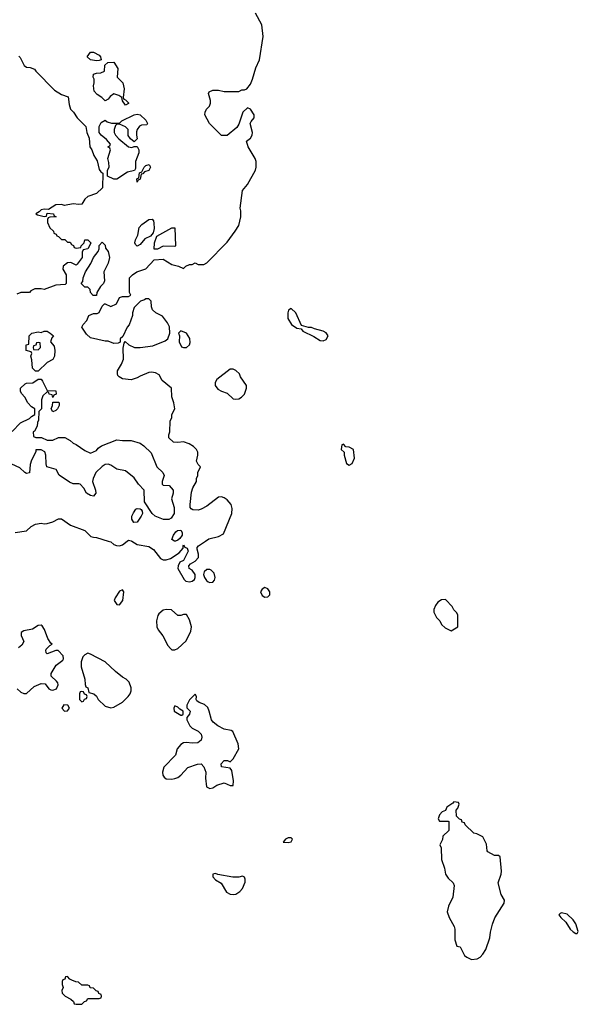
# Model space of a CAD drawing. Header units: inches. Extents: x 1861287 to 2052918, y 204622 to 437896.
# Tile 125 of 215: x 1976502 to 1980346, y 296814 to 303585. Entities that reach past the tile are written whole.
import ezdxf

# ---------------------------------------------------------------- set-up
doc = ezdxf.new("R2010")
doc.units = ezdxf.units.IN
doc.header["$MEASUREMENT"] = 0
for name, color, linetype in [('B9279', 7, 'Continuous'), ('B9289', 7, 'Continuous'), ('B9370', 7, 'Continuous')]:
    doc.layers.add(name, color=color, linetype=linetype)

msp = doc.modelspace()

# ---------------------------------------------------------------- linework, layer by layer
at = {"layer": 'B9279', "color": 5, "elevation": 140}
for points in [[(1977110.6, 300000), (1977130, 299994), (1977150, 299976.3), (1977168.1, 299968.1), (1977190, 299966), (1977210, 299972.7), (1977242, 300000)], [(1977273.1, 300000), (1977310, 299976.3), (1977390, 299961.3), (1977422.5, 299942.5), (1977470, 299878.8), (1977490, 299870.7), (1977510, 299870.7), (1977540.2, 299879.8), (1977600.4, 299919.6), (1977626, 299950), (1977626, 299970), (1977630, 299974), (1977638, 299958), (1977654, 299950), (1977662, 299930), (1977630, 299866), (1977604.7, 299855.3), (1977592, 299830), (1977591.3, 299810), (1977634.4, 299734.4), (1977644.7, 299724.7), (1977670, 299718.8), (1977690, 299722.8), (1977704.1, 299735.9), (1977709.4, 299750), (1977709.3, 299770), (1977690, 299799), (1977668.7, 299810), (1977666, 299830), (1977676.4, 299843.6), (1977710, 299862), (1977732.9, 299887.1), (1977733.2, 299910), (1977723.1, 299943.1), (1977724, 299956), (1977733.2, 299966.8), (1977781.2, 300000)], [(1977575, 300000), (1977570, 299998), (1977566.5, 300000)], [(1976484.1, 298984.1), (1976510, 298961), (1976530, 298951), (1976550, 298951), (1976601, 298999), (1976650, 299021), (1976677.3, 299017.3), (1976703.4, 298983.4), (1976716.7, 298976.7), (1976730, 298974.4), (1976755.8, 298984.2), (1976767.3, 299010), (1976763.6, 299023.6), (1976756.1, 299036.1), (1976719, 299070), (1976719.3, 299090), (1976753.1, 299146.9), (1976799.1, 299180.9), (1976803.6, 299190), (1976800.7, 299210), (1976766.3, 299246.3), (1976750, 299247), (1976690, 299225.2), (1976684, 299230), (1976681.2, 299250), (1976684.5, 299255.5), (1976710, 299282), (1976726, 299290), (1976716.4, 299296.4), (1976695.3, 299330), (1976672.5, 299392.5), (1976657.2, 299417.2), (1976650, 299422), (1976630, 299419), (1976590, 299394), (1976530, 299382), (1976512, 299370), (1976512, 299350), (1976531.3, 299310), (1976517.1, 299282.9), (1976494.4, 299265.6)]]:
    msp.add_lwpolyline(points, dxfattribs=at)
for points in [[(1977810, 299805.1), (1977790, 299804.5), (1977772.3, 299787.7), (1977767.7, 299770), (1977774.4, 299750), (1977788.2, 299728.2), (1977799.9, 299719.9), (1977810, 299715.5), (1977830, 299718), (1977842, 299730), (1977848, 299750), (1977839.2, 299779.2), (1977820.1, 299800.1)], [(1977210, 299664), (1977190, 299654), (1977158.4, 299610), (1977152.7, 299590), (1977170, 299563), (1977190, 299562), (1977211.8, 299590), (1977219.3, 299650)], [(1978190, 299679.6), (1978170, 299669.3), (1978159.5, 299650), (1978170, 299626), (1978190, 299614.4), (1978210, 299615.5), (1978222.9, 299630), (1978223.6, 299650), (1978210, 299671.8)], [(1979430, 299598), (1979403.6, 299596.4), (1979379.6, 299580.4), (1979363.6, 299556.4), (1979352, 299530), (1979352, 299510), (1979370, 299474), (1979394, 299450), (1979405.4, 299425.4), (1979430, 299402), (1979470, 299382), (1979518, 299410), (1979518, 299490), (1979510, 299506), (1979490, 299526), (1979478, 299550), (1979434.6, 299594.6)], [(1977510, 299529.3), (1977490, 299525.2), (1977460.5, 299499.5), (1977453.2, 299486.8), (1977444, 299450), (1977446, 299410), (1977454.8, 299390), (1977488.1, 299348.1), (1977522.5, 299282.5), (1977539.8, 299259.8), (1977550, 299251), (1977570, 299250.8), (1977590, 299261), (1977646.8, 299313.2), (1977680.1, 299379.9), (1977684.5, 299410), (1977670, 299458), (1977650, 299494), (1977630, 299495.3), (1977610, 299488), (1977590, 299488.7), (1977545.6, 299525.6)], [(1976970, 299228), (1976950, 299218), (1976936.9, 299203.1), (1976924.7, 299170), (1976925.4, 299134.6), (1976951.3, 299050), (1976952.7, 299012.7), (1976958, 298998), (1976972, 298990), (1976978, 298958), (1977012, 298950), (1977030, 298932), (1977042, 298910), (1977090, 298864.7), (1977130, 298852), (1977150, 298858), (1977210, 298891.3), (1977248.7, 298930), (1977262, 298950), (1977268.7, 298970), (1977268.7, 298990), (1977255.3, 299030), (1977235.3, 299050), (1977210, 299064), (1977162, 299102), (1977090, 299169), (1976990, 299222)], [(1976930, 298966), (1976918, 298962), (1976914, 298950), (1976914, 298910), (1976930, 298894), (1976942, 298898), (1976947.3, 298912.7), (1976962, 298918), (1976966, 298930), (1976962, 298942), (1976947.3, 298947.3), (1976942, 298962)], [(1977710, 298946), (1977670, 298908), (1977651.3, 298870), (1977652, 298852), (1977674, 298830), (1977671.3, 298808.7), (1977652.7, 298787.3), (1977652, 298770), (1977672, 298730), (1977690, 298712), (1977730, 298692), (1977750, 298671.3), (1977756, 298650), (1977751.3, 298630), (1977727.7, 298612.3), (1977690, 298609.6), (1977650, 298615.1), (1977630, 298611.8), (1977610, 298599.6), (1977586.4, 298570), (1977573.4, 298526.6), (1977494.6, 298445.4), (1977484.9, 298410), (1977487.7, 298390), (1977495.9, 298375.9), (1977510, 298364), (1977550, 298361.6), (1977570, 298366), (1977590, 298373), (1977611.3, 298388.7), (1977658, 298442), (1977726.4, 298466.4), (1977750, 298466.8), (1977768.2, 298448.2), (1977783, 298410), (1977779.5, 298370), (1977788.4, 298310), (1977810, 298298), (1977830, 298302), (1977858.6, 298321.4), (1977910, 298337.6), (1977950, 298319.1), (1977970, 298318), (1977973, 298350), (1977961.2, 298421.2), (1977950, 298438), (1977890, 298448), (1977888.4, 298468.4), (1977910, 298491), (1977931.1, 298491.1), (1977950, 298482), (1977970, 298502), (1978009.3, 298570), (1978006.3, 298606.3), (1977969.1, 298689.1), (1977957.2, 298697.2), (1977910, 298707), (1977865.2, 298730), (1977833.1, 298753.1), (1977820.9, 298770), (1977807, 298830), (1977795.9, 298855.9), (1977774.8, 298874.8), (1977738, 298890), (1977722, 298902), (1977715.3, 298910), (1977718, 298930)], [(1976806.4, 298873.6), (1976791, 298850), (1976810, 298831), (1976830, 298831.3), (1976844, 298850), (1976834, 298870)], [(1977570, 298866), (1977562, 298850), (1977564.7, 298830), (1977610, 298802), (1977618, 298802), (1977626, 298810), (1977626, 298830), (1977603.1, 298843.1), (1977590, 298858)], [(1979490, 298206), (1979483.6, 298196.4), (1979442, 298170), (1979432.7, 298147.3), (1979410, 298138), (1979390, 298118), (1979382, 298090), (1979390, 298074), (1979450, 298074), (1979454, 298070), (1979454, 298010), (1979414, 297970), (1979411.6, 297948.4), (1979394, 297910), (1979402, 297890), (1979404.7, 297810), (1979424.7, 297750), (1979431.3, 297710), (1979450, 297682), (1979484.7, 297650), (1979491, 297630), (1979482.8, 297550), (1979453, 297490), (1979443.8, 297450), (1979456.3, 297410), (1979491, 297350), (1979496, 297330), (1979496.9, 297256.9), (1979510, 297214), (1979534, 297210), (1979562, 297150), (1979578, 297138), (1979610, 297122.8), (1979650, 297126), (1979670, 297138), (1979690, 297158), (1979709, 297190), (1979736, 297270), (1979741.2, 297310), (1979755.5, 297364.5), (1979772.1, 297407.9), (1979835.3, 297510), (1979838, 297530), (1979815.3, 297570), (1979794, 297650), (1979815.3, 297710), (1979818, 297730), (1979807.3, 297827.3), (1979796.4, 297836.4), (1979770, 297838), (1979723.1, 297863.1), (1979718, 297870), (1979714.6, 297914.6), (1979690, 297966), (1979647.3, 297987.3), (1979626, 297990), (1979567.3, 298047.3), (1979562, 298062), (1979547.3, 298067.3), (1979542, 298082), (1979527.3, 298087.3), (1979507.3, 298107.3), (1979506, 298150), (1979516.4, 298163.6), (1979526, 298190), (1979522, 298202)], [(1978370, 297959), (1978350, 297959), (1978332, 297950), (1978314, 297930), (1978350, 297927.3), (1978370, 297932), (1978379, 297950)], [(1977850, 297713.3), (1977832, 297710), (1977831, 297690), (1977850, 297671), (1977887.5, 297647.5), (1977926.2, 297586.2), (1977950, 297570.8), (1977970, 297568.2), (1977990, 297570.8), (1978017.2, 297590), (1978036, 297610), (1978053.2, 297653.2), (1978054, 297674), (1978048.7, 297688.7), (1978035.3, 297695.3), (1978010.8, 297689.2), (1977969.4, 297689.4), (1977866.6, 297706.6)], [(1976830, 297006), (1976818, 297002), (1976812.7, 296987.3), (1976798, 296982), (1976794, 296970), (1976794, 296950), (1976802, 296930), (1976792, 296910), (1976794, 296890), (1976814, 296870), (1976854, 296850), (1976872.7, 296832.7), (1976878, 296818), (1976890, 296814), (1976930, 296814), (1976947.3, 296832.7), (1976962, 296838), (1976970, 296854), (1977050, 296854), (1977062, 296858), (1977066, 296870), (1977062, 296882), (1977047.3, 296887.3), (1977042, 296902), (1977027.3, 296907.3), (1977010, 296926), (1976987.3, 296927.3), (1976982, 296942), (1976970, 296946), (1976930, 296946), (1976907.3, 296967.3), (1976888.4, 296968.4), (1976860.4, 296980.4), (1976847.3, 296987.3)]]:
    msp.add_lwpolyline(points, close=True, dxfattribs=at)
at = {"layer": 'B9289', "color": 5, "elevation": 140}
msp.add_lwpolyline([(1980230, 297442), (1980221, 297439), (1980212, 297430), (1980224.7, 297410), (1980259.8, 297379.8), (1980290, 297331.3), (1980310, 297311.3), (1980330, 297302), (1980338, 297302), (1980346, 297314), (1980330, 297368), (1980310, 297395.3), (1980270, 297434)], close=True, dxfattribs=at)
at = {"layer": 'B9370', "color": 5, "elevation": 140}
for points in [[(1977781.2, 300000), (1977804.1, 300015.9), (1977870, 300031), (1977904, 300050), (1977961.3, 300190), (1977963.6, 300223.6), (1977958, 300250), (1977930, 300284), (1977910, 300297.2), (1977890, 300302.7), (1977870, 300301.2), (1977790, 300239.3), (1977750, 300218), (1977730, 300212.7), (1977694, 300214), (1977682, 300222), (1977675.3, 300230), (1977674, 300250), (1977684.7, 300335.3), (1977693.6, 300366.4), (1977718, 300410), (1977718, 300430), (1977728, 300450), (1977728.9, 300471.1), (1977746, 300510), (1977730, 300526), (1977718, 300550), (1977728, 300590), (1977728, 300610), (1977718, 300630), (1977698, 300650), (1977668.9, 300668.9), (1977630, 300682), (1977590, 300678), (1977560.4, 300680.4), (1977528.4, 300708.4), (1977528.7, 300730), (1977535.3, 300750), (1977536.4, 300823.6), (1977548, 300850), (1977548.7, 300870), (1977568.7, 300910), (1977562, 300950), (1977548.4, 300991.6), (1977546, 301050), (1977483.1, 301103.1), (1977462, 301142), (1977436.4, 301156.4), (1977410, 301162), (1977390, 301159), (1977330, 301134), (1977310, 301121.2), (1977269.1, 301109.1), (1977210, 301115.3), (1977186, 301130), (1977178, 301138), (1977175.3, 301150), (1977175.3, 301170), (1977203.1, 301216.9), (1977215.3, 301250), (1977214.6, 301325.4), (1977220.4, 301359.6), (1977227.3, 301372.7), (1977254, 301350), (1977291.6, 301331.6), (1977331.3, 301331.3), (1977418.6, 301341.4), (1977503.7, 301376.3), (1977522, 301390), (1977535.3, 301430), (1977532.9, 301472.9), (1977519.5, 301499.5), (1977485.2, 301545.2), (1977438, 301570), (1977415.3, 301590), (1977408, 301610), (1977406, 301650), (1977390, 301666), (1977370, 301666), (1977362, 301658), (1977334, 301650), (1977290, 301606), (1977278, 301570), (1977278, 301550), (1977254.4, 301485.6), (1977242, 301470), (1977212.7, 301407.3), (1977194, 301390), (1977192.7, 301367.3), (1977179.6, 301360.4), (1977150, 301358), (1977110, 301375.3), (1977090, 301375.3), (1976990, 301398), (1976962, 301422), (1976928.9, 301471.1), (1976938, 301490), (1976963.1, 301516.9), (1976978, 301550), (1977010, 301564.7), (1977034.6, 301565.4), (1977048.4, 301571.6), (1977070, 301614), (1977086, 301630), (1977090, 301632), (1977130, 301612), (1977168.4, 301631.6), (1977190, 301674), (1977210, 301682), (1977250, 301682), (1977266, 301690), (1977258, 301710), (1977258, 301810), (1977278, 301830), (1977309.1, 301850.9), (1977370, 301872), (1977427.3, 301932.7), (1977490, 301938), (1977550, 301901), (1977594, 301890), (1977630, 301874), (1977646, 301890), (1977670, 301902), (1977690, 301902), (1977710, 301912), (1977730, 301902), (1977770, 301902), (1977790, 301912), (1977930, 302056), (1977985.2, 302130), (1978009, 302170), (1978024, 302230), (1978024, 302270), (1978019, 302290), (1978035.3, 302410), (1978070, 302452), (1978124, 302550), (1978128.7, 302570), (1978128.7, 302610), (1978122, 302630), (1978075.3, 302710), (1978062, 302750), (1978090, 302770.8), (1978102, 302790), (1978103, 302810), (1978089, 302870), (1978094.8, 302885.2), (1978115.1, 302910), (1978114.5, 302930), (1978090, 302969), (1978070, 302978), (1978038, 302950), (1978010, 302866), (1977996.9, 302843.1), (1977930, 302788.7), (1977890, 302788.7), (1977808, 302870), (1977775.3, 302930), (1977778, 302950), (1977788, 302970), (1977808.9, 302991.1), (1977814, 303010), (1977814, 303030), (1977802, 303078), (1977806, 303090), (1977830, 303101), (1977870, 303101), (1977910, 303091), (1978010, 303092), (1978030, 303102), (1978050, 303102), (1978066, 303110), (1978090, 303142), (1978104.7, 303175.3), (1978126.3, 303253.7), (1978153.2, 303310), (1978177.2, 303470), (1978169, 303550), (1978124, 303630)], [(1976495.3, 303335.3), (1976505.4, 303325.4), (1976532, 303270), (1976550, 303258), (1976575.3, 303255.3), (1976604.7, 303244.7), (1976612, 303230), (1976741.1, 303101.1), (1976790, 303070.8), (1976834.8, 303054.8), (1976842, 303002), (1976852, 302970), (1976872, 302950), (1976898, 302910), (1976958, 302850), (1976964.7, 302810), (1976981, 302770), (1976984.7, 302710), (1976998, 302690), (1977011.3, 302650), (1977034.4, 302614.4), (1977050, 302554), (1977059.6, 302539.6), (1977074, 302530), (1977070.9, 302429.1), (1977030, 302388.7), (1976970, 302368.7), (1976951.3, 302350), (1976930, 302315.3), (1976910, 302313.2), (1976870, 302318), (1976810, 302308), (1976790, 302313.2), (1976750, 302312.3), (1976699.6, 302280.4), (1976670, 302282), (1976650, 302278), (1976636.9, 302263.1), (1976614, 302250), (1976623.6, 302243.6), (1976670, 302232), (1976686, 302234), (1976690, 302254), (1976734, 302250), (1976738, 302238), (1976754, 302230), (1976710, 302226), (1976698, 302222), (1976694, 302210), (1976694, 302190), (1976710, 302154), (1976734, 302130), (1976738, 302118), (1976754, 302110), (1976758, 302098), (1976770, 302094), (1976790, 302074), (1976812.7, 302072.7), (1976830, 302054), (1976850, 302054), (1976858, 302038), (1976872.7, 302032.7), (1976878, 302018), (1976890, 302014), (1976922, 302018), (1976926, 302030), (1976946, 302050), (1976950, 302072), (1976972, 302072), (1976991.6, 302051.6), (1976991.6, 302048.4), (1976971.1, 302008.9), (1976938, 302002), (1976932.7, 301987.3), (1976931.3, 301950), (1976896.9, 301903.1), (1976890, 301898), (1976854.6, 301914.6), (1976830, 301914), (1976802, 301890), (1976798, 301870), (1976822, 301830), (1976822, 301770), (1976815.3, 301764.7), (1976750, 301759), (1976670, 301729), (1976650, 301735.3), (1976605.4, 301734.6), (1976579.6, 301720.4), (1976570, 301708), (1976510, 301708.7), (1976482.8, 301697.2)], [(1976450, 300754), (1976507.3, 300812.7), (1976570, 300842), (1976583.1, 300856.9), (1976606, 300870), (1976606, 300910), (1976583.1, 300923.1), (1976558, 300950), (1976538, 300990), (1976514.6, 301014.6), (1976508, 301030), (1976508, 301050), (1976539, 301081), (1976550, 301086), (1976592.7, 301087.3), (1976630, 301112), (1976650, 301112), (1976659.8, 301099.8), (1976690, 301034), (1976750, 301032), (1976752, 301010), (1976738, 301002), (1976730, 300986), (1976726, 301006), (1976706, 301010), (1976702, 301022), (1976690, 301026), (1976662, 300998), (1976651.3, 300970), (1976651.6, 300908.4), (1976634, 300890), (1976632, 300830), (1976624.7, 300815.3), (1976622, 300790), (1976603.6, 300756.4), (1976594, 300750), (1976598, 300718), (1976612.7, 300712.7), (1976651.6, 300711.6), (1976690, 300694), (1976730, 300694), (1976770, 300712), (1976811.6, 300711.6), (1976850, 300692), (1976870, 300672), (1976890, 300664.7), (1976950, 300622), (1976990, 300604.7), (1977030, 300622), (1977042, 300638), (1977064.7, 300655.3), (1977170, 300696), (1977210, 300691), (1977270, 300691.3), (1977330, 300672), (1977355.3, 300655.3), (1977407.1, 300607.1), (1977446, 300510), (1977486, 300470), (1977496, 300450), (1977482, 300410), (1977482, 300390), (1977490, 300384.7), (1977530, 300382), (1977558, 300350), (1977558, 300330), (1977546, 300290), (1977564.7, 300230), (1977564.7, 300190), (1977543.6, 300156.4), (1977527.3, 300147.3), (1977492.7, 300147.3), (1977435.3, 300170), (1977414, 300190), (1977362, 300270), (1977358, 300350), (1977319, 300390), (1977290, 300435.3), (1977230, 300482), (1977170, 300494), (1977130, 300521.2), (1977110, 300529), (1977090, 300525.2), (1977070, 300513.2), (1977024.9, 300470), (1977007.7, 300430), (1977004, 300410), (1977024, 300350), (1977026, 300330), (1977010, 300309.2), (1976990, 300314), (1976962, 300330), (1976943.1, 300363.1), (1976918, 300390), (1976910, 300394), (1976870, 300394), (1976844.1, 300404.1), (1976773.2, 300453.2), (1976752.1, 300492.1), (1976689.3, 300509.3), (1976684, 300530), (1976682, 300590), (1976674, 300614), (1976650, 300628), (1976614, 300626), (1976614, 300614), (1976584, 300556), (1976573.7, 300526.3), (1976570, 300468.7), (1976550, 300464), (1976538, 300470), (1976504, 300504), (1976449.1, 300529.1)], [(1976470, 300059.5), (1976549.6, 300070.4), (1976580.1, 300099.9), (1976610, 300116.3), (1976650, 300122.8), (1976670, 300118.8), (1976690, 300121), (1976730, 300133), (1976770, 300152.7), (1976790, 300152.7), (1976851, 300110), (1976950, 300072.4), (1976992, 300032), (1977010, 300025.5), (1977030, 300024.9), (1977110.6, 300000)], [(1977566.5, 300000), (1977549, 300010), (1977560.2, 300039.8), (1977576.4, 300063.6), (1977588.4, 300071.6), (1977610, 300074), (1977619.6, 300059.6), (1977619.6, 300040.4), (1977603.6, 300016.4), (1977590, 300006), (1977575, 300000)], [(1977242, 300000), (1977250, 300006.8), (1977270, 300002), (1977273.1, 300000)]]:
    msp.add_lwpolyline(points, dxfattribs=at)
for points in [[(1977030, 303301.2), (1976988.9, 303308.9), (1976966, 303330), (1976990, 303362), (1977010, 303362), (1977050, 303342), (1977058, 303330), (1977062, 303310), (1977050, 303304)], [(1977230, 302998), (1977210, 303026), (1977206, 303050), (1977184, 303064), (1977150, 303075.3), (1977123.5, 303056.5), (1977110, 303038), (1977090, 303028), (1977068, 303050), (1977035.3, 303070), (1977013.6, 303093.6), (1977009, 303130), (1977015.3, 303150), (1977015.3, 303175.3), (1977008.7, 303190), (1977008.9, 303211.1), (1977030, 303218), (1977060.4, 303219.6), (1977086, 303230), (1977088, 303272), (1977108.4, 303291.6), (1977150, 303292), (1977178, 303250), (1977172, 303190), (1977211.3, 303150), (1977221, 303110), (1977214, 303050), (1977218, 303038), (1977230, 303034), (1977250, 303014), (1977250, 303008)], [(1977290, 302746), (1977265.6, 302765.6), (1977249, 302789), (1977248, 302830), (1977230, 302848), (1977190, 302866), (1977170, 302866), (1977162, 302858), (1977152, 302830), (1977152, 302810), (1977162, 302790), (1977184.7, 302764.7), (1977250, 302711.3), (1977274, 302706), (1977290, 302714), (1977310, 302714), (1977322, 302690), (1977322, 302670), (1977298.8, 302610), (1977298, 302562), (1977292.7, 302547.3), (1977242.8, 302537.2), (1977170, 302488), (1977150, 302488), (1977106, 302510), (1977106, 302550), (1977118, 302570), (1977116.4, 302603.6), (1977108.7, 302630), (1977126, 302690), (1977122, 302702), (1977108, 302710), (1977122, 302718), (1977126, 302730), (1977100.4, 302760.4), (1977062, 302790), (1977048, 302810), (1977048, 302850), (1977063.1, 302876.9), (1977090, 302894), (1977103.6, 302883.6), (1977132.7, 302872.7), (1977190, 302874), (1977206, 302890), (1977290, 302931), (1977310, 302936), (1977330, 302931), (1977370, 302894), (1977382, 302870), (1977376.9, 302863.1), (1977339.6, 302860.4), (1977326.4, 302853.6), (1977311, 302830), (1977306.4, 302813.6), (1977304.7, 302790), (1977310, 302766)], [(1977310, 302468), (1977308.4, 302491.6), (1977322, 302498), (1977327.3, 302532.7), (1977342, 302538), (1977358, 302570), (1977370, 302582), (1977394, 302590), (1977402, 302570), (1977390, 302548), (1977362, 302538), (1977350, 302526), (1977338, 302522), (1977331.6, 302488.4), (1977318, 302482)], [(1977310, 302028.7), (1977298, 302038), (1977295.3, 302050), (1977299, 302070), (1977316, 302104), (1977323.7, 302156.3), (1977343.2, 302176.8), (1977390, 302212), (1977412.7, 302212.7), (1977422, 302202), (1977425.4, 302185.4), (1977426.8, 302150), (1977419.8, 302120.2), (1977402.8, 302097.2), (1977363, 302077), (1977330, 302038)], [(1977570, 302026), (1977490, 302028), (1977450, 302006), (1977428, 302008), (1977428.7, 302050), (1977444.7, 302095.3), (1977550, 302154), (1977570, 302154), (1977574, 302030)], [(1977007.3, 301687.3), (1976988.4, 301708.4), (1976986, 301730), (1976970, 301746), (1976950, 301746), (1976926, 301770), (1976936.4, 301783.6), (1976938, 301810), (1976954, 301850), (1976991.8, 301908.2), (1977009.4, 301950.6), (1977042, 301990), (1977048.7, 302010), (1977048.4, 302031.6), (1977070, 302054), (1977090, 302034), (1977092.7, 302012.7), (1977112, 301990), (1977121, 301950), (1977111.3, 301910), (1977081, 301850), (1977084.7, 301790), (1977078, 301770), (1977058, 301750), (1977032, 301710), (1977030, 301688)], [(1978370, 301598), (1978351.6, 301588.4), (1978346.8, 301570), (1978347.3, 301530), (1978371.3, 301490), (1978410, 301464.7), (1978438, 301458), (1978450, 301442), (1978526.8, 301406.8), (1978570, 301378), (1978590, 301376), (1978610, 301386), (1978624, 301410), (1978610, 301432.7), (1978590, 301444), (1978530, 301458), (1978510, 301468), (1978490, 301468), (1978442, 301482), (1978402, 301570)], [(1977610, 301446), (1977594, 301430), (1977602, 301410), (1977598.8, 301370), (1977616.3, 301336.3), (1977630, 301330.6), (1977650, 301330.6), (1977669.4, 301350), (1977675.1, 301364.9), (1977673.6, 301393.6), (1977650, 301428.7)], [(1976630, 301168), (1976610, 301168.7), (1976590, 301188), (1976585.2, 301245.2), (1976578, 301270), (1976586, 301290), (1976582, 301302), (1976546, 301310), (1976546, 301350), (1976566, 301354), (1976568.4, 301411.6), (1976586, 301430), (1976630, 301438), (1976650, 301434), (1976670, 301442), (1976690, 301442), (1976712, 301430), (1976734, 301410), (1976723.6, 301396.4), (1976714, 301370), (1976739.6, 301339.6), (1976744.7, 301310), (1976741, 301270), (1976730, 301248), (1976690, 301228)], [(1976630, 301366), (1976618, 301362), (1976612.7, 301347.3), (1976598, 301342), (1976594, 301330), (1976598, 301318), (1976630, 301314), (1976646, 301330), (1976642, 301362)], [(1977970, 301181.2), (1977950, 301181.2), (1977858.8, 301110), (1977847.3, 301090), (1977847.3, 301070), (1977864.4, 301044.4), (1977890, 301030.6), (1977930, 301017.3), (1977970, 300978), (1977990, 300974.4), (1978010, 300978.4), (1978029.3, 300990), (1978049.6, 301010.4), (1978063.7, 301050), (1978062.7, 301070), (1978022, 301130), (1978015.3, 301150), (1977990, 301172.7)], [(1976730, 300888), (1976718, 300910), (1976727.3, 300932.7), (1976730, 300954), (1976770, 300954), (1976774, 300950), (1976772.7, 300932.7), (1976762, 300910), (1976750, 300898)], [(1978730, 300666), (1978718, 300662), (1978714, 300630), (1978734, 300610), (1978734, 300590), (1978750, 300534), (1978770, 300522), (1978790, 300534), (1978806, 300570), (1978798, 300630), (1978770, 300646), (1978747.3, 300647.3)], [(1977287.8, 300127.8), (1977273.2, 300150), (1977274, 300170), (1977285.6, 300194.4), (1977301.2, 300218.8), (1977310, 300224.7), (1977330, 300222), (1977336.9, 300216.9), (1977344.7, 300204.7), (1977346, 300190), (1977338.8, 300170), (1977310, 300129.5)]]:
    msp.add_lwpolyline(points, close=True, dxfattribs=at)

doc.saveas('drawing.dxf')
